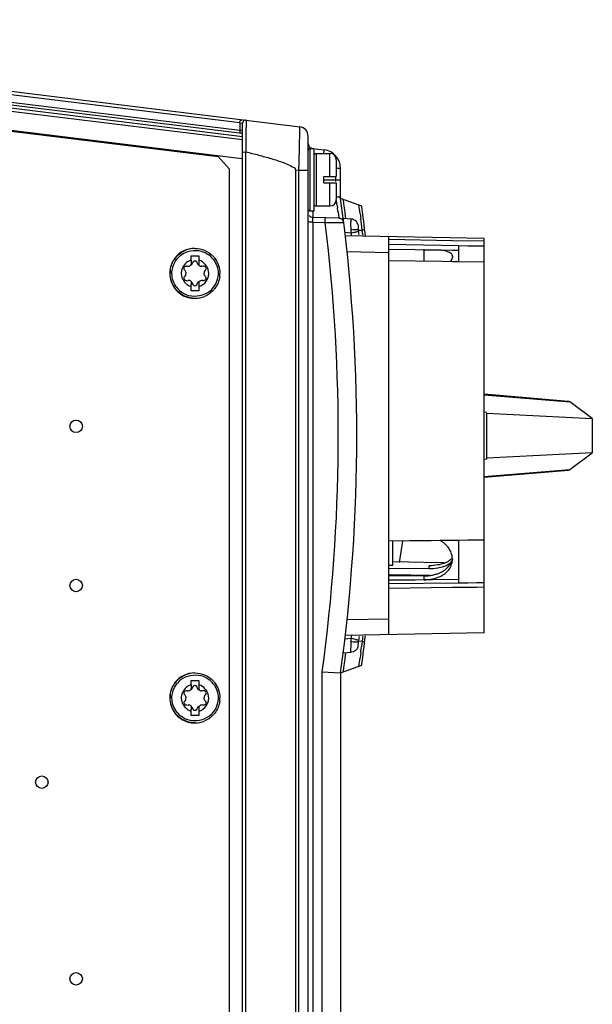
# Model space of a CAD drawing. Header units: inches. Extents: x 0 to 117, y 0 to 83.
# Tile 31 of 75: x 56.04 to 59.65, y 69.33 to 75.54. Entities that reach past the tile are written whole.
import ezdxf

# ---------------------------------------------------------------- set-up
doc = ezdxf.new("R2010")
doc.units = ezdxf.units.IN
doc.header["$LTSCALE"] = 6.431102
doc.header["$MEASUREMENT"] = 0
doc.layers.get('0').update_dxf_attribs({"linetype": 'CONTINUOUS'})

msp = doc.modelspace()

# ---------------------------------------------------------------- linework, layer by layer
at = {"color": 7, "linetype": 'CONTINUOUS'}
for p, q in [((52.3057, 75.5377), (57.807, 74.8622)), ((57.4282, 74.8872), (52.7904, 75.4567)), ((52.8029, 75.4084), (57.4282, 74.8405)), ((57.4433, 74.8205), (52.8433, 75.3853)), ((57.4455, 74.78), (52.8274, 75.3471)), ((52.9647, 75.3523), (57.4455, 74.8021)), ((52.6264, 75.2478), (57.2911, 74.675)), ((52.7418, 75.2388), (57.4406, 74.6619)), ((57.4282, 74.8872), (57.4282, 74.8405)), ((57.4282, 74.8872), (57.4452, 74.8844)), ((57.4452, 74.8844), (57.4455, 74.8844)), ((57.4455, 64.0942), (57.4455, 74.8844)), ((57.4675, 74.9039), (57.4674, 74.8651)), ((57.4455, 74.8377), (57.4282, 74.8405)), ((57.4673, 74.8487), (57.467, 74.8083)), ((57.4674, 74.8651), (57.4673, 74.8487)), ((57.4666, 74.7595), (57.4664, 74.7326)), ((57.4668, 74.7848), (57.4666, 74.7595)), ((57.467, 74.8083), (57.4668, 74.7848)), ((57.8588, 64.175), (57.8588, 74.8036)), ((57.4648, 74.7048), (57.4648, 64.2738)), ((57.4648, 74.7048), (57.4774, 74.7018)), ((57.4664, 74.7326), (57.4661, 74.7045)), ((57.803, 74.6715), (57.8037, 74.6985)), ((57.8707, 74.7255), (57.8707, 74.3331)), ((57.8707, 74.7255), (57.8982, 74.7255)), ((57.8982, 74.3318), (57.8982, 74.7255)), ((57.9033, 74.7238), (57.9602, 74.7168)), ((57.91, 74.694), (57.91, 74.3633)), ((57.91, 74.694), (57.9966, 74.694)), ((57.9966, 74.5484), (57.9966, 74.6927)), ((57.2911, 74.675), (57.3602, 74.5968)), ((57.8008, 74.5859), (57.8023, 74.6435)), ((57.8023, 74.6435), (57.803, 74.6715)), ((58.036, 74.6547), (58.036, 74.5484)), ((57.3602, 74.5968), (57.3602, 64.3818)), ((57.7801, 74.5885), (57.7801, 64.3901)), ((57.8008, 74.5859), (57.7801, 74.5885)), ((57.8008, 64.3927), (57.8008, 74.5859)), ((57.8588, 74.5859), (57.8008, 74.5859)), ((58.0639, 74.5996), (58.0333, 74.5996)), ((58.0639, 74.4106), (58.0639, 74.5996)), ((57.9573, 74.509), (57.9573, 74.5484)), ((57.9573, 74.5484), (58.0353, 74.5484)), ((57.9573, 74.5287), (58.0635, 74.5287)), ((57.9573, 74.509), (58.036, 74.509)), ((57.9966, 74.3633), (57.9966, 74.509)), ((58.0333, 74.5164), (58.0333, 74.5484)), ((58.036, 74.509), (58.036, 74.403)), ((58.1976, 74.3619), (58.0639, 74.4106)), ((58.0853, 74.3772), (58.0817, 74.4041)), ((57.8707, 74.3318), (57.8982, 74.3318)), ((57.8895, 74.3318), (57.8895, 74.293)), ((57.91, 74.3633), (57.9966, 74.3633)), ((58.0417, 74.3668), (58.044, 74.3508)), ((58.048, 74.3237), (58.0531, 74.2874)), ((58.0871, 74.3638), (58.0853, 74.3772)), ((58.0888, 74.3503), (58.0871, 74.3638)), ((58.0906, 74.3369), (58.0888, 74.3503)), ((58.0923, 74.3234), (58.0906, 74.3369)), ((58.0957, 74.2965), (58.0923, 74.3234)), ((57.8898, 74.2602), (57.8593, 74.2602)), ((57.8895, 74.2917), (58.0531, 74.2874)), ((57.8898, 74.2602), (57.9668, 74.2581)), ((57.8898, 74.2602), (57.8898, 64.7192)), ((57.9972, 74.2585), (58.0596, 74.2594)), ((58.053, 74.2853), (58.0641, 74.285)), ((58.0596, 74.2594), (58.0825, 74.2597)), ((58.1306, 74.2802), (58.0805, 74.2846)), ((58.0974, 74.2831), (58.0957, 74.2965)), ((58.1867, 74.316), (58.1911, 74.2811)), ((58.1284, 74.192), (58.0905, 74.1953)), ((58.1273, 74.2477), (58.1279, 74.2123)), ((58.1279, 74.2123), (58.1285, 74.1923)), ((58.1766, 74.2111), (58.1996, 74.2112)), ((58.1775, 74.2037), (58.1766, 74.2111)), ((58.1986, 74.2189), (58.1996, 74.2112)), ((58.9694, 74.1585), (58.0928, 74.1738)), ((58.1284, 74.192), (58.1326, 74.1731)), ((58.2031, 74.1847), (58.2039, 74.179)), ((58.3671, 71.66), (58.3671, 74.1691)), ((58.7687, 74.1441), (58.3671, 74.1508)), ((58.9694, 74.1407), (58.7687, 74.1441)), ((58.9694, 71.6705), (58.9694, 74.1585)), ((57.1456, 74.0956), (57.1437, 74.0956)), ((58.1035, 74.0752), (58.3671, 74.0706)), ((58.3671, 74.1215), (58.808, 74.1136)), ((58.3706, 74.0912), (58.5346, 74.0884)), ((58.5346, 74.0884), (58.5914, 74.0875)), ((58.5914, 74.0875), (58.644, 74.0866)), ((58.5915, 74.0162), (58.5915, 74.0913)), ((58.644, 74.0866), (58.6987, 74.0857)), ((58.6987, 74.0857), (58.7693, 74.0845)), ((58.7693, 74.0845), (58.808, 74.0839)), ((58.808, 74.1136), (58.808, 74.0127)), ((58.808, 74.1136), (58.8673, 74.1126)), ((58.8673, 74.1126), (58.9225, 74.1117)), ((58.9225, 74.1117), (58.9694, 74.1109)), ((57.1212, 74.0212), (57.1212, 74.0484)), ((57.1212, 74.0484), (57.1704, 74.0484)), ((57.1704, 74.0484), (57.1704, 74.0212)), ((57.1704, 74.0212), (57.1704, 74.0108)), ((58.3671, 74.02), (58.7017, 74.0144)), ((58.7017, 74.0144), (58.7687, 74.0133)), ((58.7687, 74.0476), (58.7687, 74.0368)), ((58.7687, 74.0133), (58.808, 74.0127)), ((58.808, 74.0127), (58.9694, 74.01)), ((57.121, 73.9891), (57.1211, 73.9964)), ((57.1597, 74.004), (57.1599, 74.004)), ((57.1702, 73.8872), (57.1705, 73.856)), ((57.1212, 73.8551), (57.1212, 73.8655)), ((57.1212, 73.8279), (57.1212, 73.8551)), ((57.1704, 73.8279), (57.1212, 73.8279)), ((57.1597, 73.8723), (57.1599, 73.8723)), ((57.1704, 73.8551), (57.1704, 73.8279)), ((57.1456, 73.7806), (57.1437, 73.7806)), ((59.5021, 73.131), (58.9694, 73.1765)), ((58.9694, 73.1716), (59.5105, 73.1275)), ((59.6513, 73.0228), (59.5105, 73.1275)), ((58.9694, 73.0644), (58.9852, 73.0635)), ((58.9852, 73.0558), (59.6513, 73.0228)), ((58.9852, 72.7655), (58.9852, 73.0558)), ((59.6513, 73.0228), (59.6513, 72.8062)), ((59.6513, 72.8062), (58.9852, 72.7732)), ((59.5105, 72.7015), (59.6513, 72.8062)), ((58.9852, 72.7655), (58.9694, 72.7646)), ((58.9694, 72.6574), (59.5105, 72.7015)), ((58.9694, 72.6525), (59.502, 72.698)), ((58.5009, 72.2509), (58.3671, 72.2493)), ((58.3937, 72.0973), (58.3937, 72.2496)), ((58.4553, 72.2503), (58.4337, 72.1141)), ((58.6348, 72.2524), (58.5009, 72.2509)), ((58.6928, 72.2531), (58.6348, 72.2524)), ((58.7687, 72.2539), (58.6928, 72.2531)), ((58.808, 72.2544), (58.7687, 72.2539)), ((58.8671, 72.2551), (58.808, 72.2544)), ((58.808, 72.2544), (58.808, 71.9867)), ((58.9222, 72.2557), (58.8671, 72.2551)), ((58.9694, 72.2562), (58.9222, 72.2557)), ((58.3671, 72.0976), (58.3937, 72.0973)), ((58.5892, 72.1152), (58.399, 72.1196)), ((58.7159, 72.1123), (58.5892, 72.1152)), ((58.623, 72.0742), (58.623, 72.0947)), ((58.7687, 72.1379), (58.7687, 72.1319)), ((58.623, 72.0742), (58.3671, 72.0772)), ((58.3876, 72.0354), (58.3671, 72.0357)), ((58.5915, 72.0304), (58.3671, 72.0308)), ((58.5075, 72.034), (58.3876, 72.0354)), ((58.6255, 72.0326), (58.5075, 72.034)), ((58.5915, 72.0058), (58.5915, 72.0304)), ((58.5915, 72.0058), (58.3671, 72.0038)), ((58.3671, 71.9816), (58.808, 71.9867)), ((58.5346, 72.0042), (58.3706, 72.0023)), ((58.5893, 72.0048), (58.5346, 72.0042)), ((58.644, 72.0055), (58.5893, 72.0048)), ((58.808, 72.0073), (58.644, 72.0055)), ((58.7687, 71.9584), (58.8671, 71.9596)), ((58.808, 71.9867), (58.8671, 71.9874)), ((58.8671, 71.9874), (58.9222, 71.9881)), ((58.8671, 71.9596), (58.9222, 71.9602)), ((58.9222, 71.9881), (58.9694, 71.9886)), ((58.9222, 71.9602), (58.9694, 71.9608)), ((58.3671, 71.9537), (58.7687, 71.9584)), ((58.3671, 71.7584), (58.1044, 71.7538)), ((58.9694, 71.6705), (58.0929, 71.6552)), ((58.1326, 71.6559), (58.1304, 71.6456)), ((58.2039, 71.65), (58.2024, 71.6388)), ((58.0903, 71.6337), (58.1284, 71.6371)), ((58.1284, 71.6371), (58.1279, 71.6173)), ((58.1304, 71.6456), (58.1284, 71.6371)), ((58.1766, 71.6179), (58.1751, 71.6098)), ((58.1766, 71.6179), (58.1775, 71.6253)), ((58.1996, 71.6178), (58.1766, 71.6179)), ((58.178, 71.6298), (58.1775, 71.6253)), ((58.1785, 71.6343), (58.178, 71.6298)), ((58.1791, 71.6389), (58.1785, 71.6343)), ((58.1801, 71.6483), (58.1791, 71.6389)), ((58.1996, 71.6178), (58.1954, 71.5829)), ((58.2002, 71.6229), (58.1996, 71.6179)), ((58.201, 71.6281), (58.2002, 71.6229)), ((58.2017, 71.6334), (58.201, 71.6281)), ((58.2024, 71.6388), (58.2017, 71.6334)), ((58.0805, 71.5444), (58.1306, 71.5488)), ((58.0923, 71.5056), (58.0957, 71.5325)), ((58.0957, 71.5325), (58.0974, 71.5459)), ((58.1911, 71.548), (58.1867, 71.513)), ((58.0639, 71.4184), (58.1976, 71.4671)), ((57.1456, 71.4184), (57.1437, 71.4184)), ((57.9479, 64.7192), (57.9479, 71.4265)), ((57.9479, 71.4265), (58.0639, 71.4184)), ((58.0639, 71.4184), (58.0639, 64.7222)), ((58.0817, 71.4249), (58.0853, 71.4518)), ((57.1212, 71.3712), (57.1704, 71.3712)), ((57.1212, 71.344), (57.1212, 71.3712)), ((57.1704, 71.3712), (57.1704, 71.344)), ((57.1704, 71.344), (57.1704, 71.3336)), ((57.121, 71.3119), (57.1211, 71.3192)), ((57.1597, 71.3268), (57.1599, 71.3268)), ((57.1212, 71.1779), (57.1212, 71.1883)), ((57.1212, 71.1507), (57.1212, 71.1779)), ((57.1597, 71.1951), (57.1599, 71.1951)), ((57.1702, 71.21), (57.1705, 71.1788)), ((57.1704, 71.1779), (57.1704, 71.1507)), ((57.1704, 71.1507), (57.1212, 71.1507)), ((57.1456, 71.1035), (57.1437, 71.1035))]:
    msp.add_line(p, q, dxfattribs=at)
for centre in [(56.3958, 72.9736), (56.3958, 71.9696), (56.1793, 70.7295), (56.3958, 69.4893)]:
    msp.add_circle(centre, 0.0394, dxfattribs=at)
for centre, radius, start, end in [((57.4651, 74.8844), 0.0197, 83, 180), ((57.7998, 74.8036), 0.0591, 0, 83), ((57.8903, 74.7572), 0.0315, 180, 253.47042), ((57.8707, 74.7137), 0.0118, 90, 180), ((57.91, 74.6822), 0.0118, 90, 150), ((57.9458, 74.5996), 0.1181, 0, 83), ((57.9966, 74.6547), 0.0394, 0, 90), ((57.9966, 74.4027), 0.0394, 270, 360), ((49.4021, 73.0841), 8.7343, 8.55926, 8.69537), ((49.4807, 73.0959), 8.6548, 8.44366, 8.55962), ((47.1423, 72.9145), 11.0236, 352.20007, 7.79993), ((57.8707, 74.3436), 0.0118, 210, 270), ((57.91, 74.3751), 0.0118, 210, 270), ((49.4827, 73.0965), 8.6528, 8.15362, 8.33494), ((47.1379, 72.906), 11.1384, 7.2722, 7.54392), ((47.1423, 72.9145), 11.1496, 6.47382, 7.45912), ((57.8903, 74.3231), 0.0315, 218.52265, 268.5), ((47.098, 72.9148), 10.9515, 352.18935, 7.04574), ((57.9268, 78.6775), 4.4196, 270.51798, 270.91208), ((58.0523, 74.2559), 0.0315, 7.00933, 88.5), ((47.1473, 72.9072), 11.1289, 6.76875, 7.09105), ((57.4375, 77.2302), 3.1158, 282.81137, 283.35115), ((47.2594, 72.928), 10.9923, 6.54391, 6.66439), ((50.7766, 73.1929), 7.4925, 7.60642, 7.81092), ((57.1434, 73.9384), 0.1571, 90.01721, 142.12926), ((57.1453, 73.939), 0.1565, 90.05271, 112.50188), ((57.1454, 73.9384), 0.1571, 134.9985, 149.7293), ((57.1461, 73.9379), 0.146, 127.60688, 142.36759), ((57.1452, 73.9381), 0.086, 123.08059, 228.98113), ((60.067, 73.9849), 2.946, 179.31111, 179.77571), ((60.6221, 73.9844), 3.4518, 179.56155, 179.92312), ((57.146, 73.9388), 0.086, 64.91903, 73.45609), ((57.1456, 73.9379), 0.146, 37.91154, 52.79217), ((57.1459, 73.9384), 0.1571, 37.48538, 45.0015), ((58.7516, 74.0476), 0.0171, 359.94941, 14.47443), ((57.1448, 73.9381), 0.1566, 172.43434, 179.97492), ((60.5729, 73.8919), 3.4518, 180.07688, 180.43845), ((57.1447, 73.9384), 0.0878, 335.58047, 351.44948), ((57.1465, 73.9382), 0.086, 351.42822, 359.96303), ((57.1465, 73.9382), 0.1566, 352.43434, 359.97492), ((57.1435, 73.9377), 0.157, 217.5943, 254.76369), ((57.1454, 73.9379), 0.1571, 217.48538, 225.0015), ((57.1461, 73.9384), 0.146, 217.91154, 232.79217), ((57.1465, 73.9391), 0.0878, 229.06812, 244.94007), ((57.1457, 73.9375), 0.086, 244.91903, 253.45609), ((57.146, 73.9375), 0.086, 286.54388, 295.07803), ((57.1456, 73.9384), 0.146, 307.60688, 322.36759), ((57.1459, 73.9379), 0.1571, 314.9985, 322.51462), ((57.1439, 73.9391), 0.1585, 254.76091, 262.29654), ((57.1437, 73.9378), 0.1571, 262.29329, 269.98129), ((57.146, 73.9372), 0.1565, 270.05271, 292.50227), ((58.6033, 72.0973), 0.1797, 52.74238, 60.1374), ((58.6086, 72.1044), 0.1708, 48.67663, 52.71234), ((58.6136, 72.11), 0.1633, 44.52433, 48.67933), ((58.6554, 72.1362), 0.1134, 14.14889, 16.40254), ((58.6598, 72.1372), 0.1089, 5.69074, 14.18739), ((58.6658, 72.1378), 0.1028, 0.02077, 5.6579), ((58.6443, 72.2769), 0.2003, 290.30706, 293.86575), ((58.6433, 72.3006), 0.2038, 290.28694, 292.29524), ((58.6464, 72.2931), 0.1956, 292.29834, 293.84297), ((58.6509, 72.2619), 0.1839, 293.86222, 297.64069), ((58.6513, 72.2822), 0.1837, 293.81956, 297.59219), ((58.6584, 72.2685), 0.1683, 297.59375, 301.59223), ((58.6709, 72.2287), 0.1451, 305.98361, 307.80777), ((58.6699, 72.1319), 0.0988, 354.18056, 0.00064), ((58.5916, 72.2996), 0.2692, 269.98335, 277.24722), ((58.5927, 72.2896), 0.2592, 277.26914, 278.5697), ((58.5948, 72.2769), 0.2463, 278.52721, 284.61255), ((58.6017, 72.2509), 0.2193, 284.59037, 291.22891), ((58.62, 72.1823), 0.1708, 298.56582, 302.4621), ((58.5893, 72.273), 0.2672, 270.47082, 278.91492), ((47.1423, 72.9145), 11.1496, 352.54088, 353.49826), ((57.4375, 68.5989), 3.1157, 76.64874, 77.18857), ((47.1465, 72.9219), 11.1297, 352.90897, 353.09019), ((47.1409, 72.9068), 11.0407, 352.42713, 352.70857), ((47.14, 72.9227), 11.1362, 352.45602, 352.72779), ((57.1434, 71.2612), 0.1571, 90.01721, 142.12926), ((57.1453, 71.2619), 0.1565, 90.05271, 112.50188), ((57.1454, 71.2612), 0.1571, 134.9985, 149.7293), ((57.1461, 71.2607), 0.146, 127.60688, 142.36759), ((60.067, 71.3077), 2.946, 179.31111, 179.77571), ((57.146, 71.2616), 0.086, 64.91903, 73.45609), ((57.1456, 71.2607), 0.146, 37.91154, 52.79217), ((57.1459, 71.2612), 0.1571, 37.48538, 45.0015), ((57.1448, 71.2609), 0.1566, 172.43434, 179.97492), ((57.1452, 71.2609), 0.086, 123.08059, 228.98113), ((60.6221, 71.3072), 3.4518, 179.56155, 179.92312), ((57.1447, 71.2613), 0.0878, 335.58047, 351.44948), ((57.1465, 71.261), 0.086, 351.42822, 359.96303), ((57.1465, 71.261), 0.1566, 352.43434, 359.97492), ((57.1435, 71.2606), 0.157, 217.5943, 254.76369), ((57.1454, 71.2607), 0.1571, 217.48538, 225.0015), ((57.1461, 71.2612), 0.146, 217.91154, 232.79217), ((57.1465, 71.262), 0.0878, 229.06812, 244.94007), ((57.1457, 71.2603), 0.086, 244.91903, 253.45609), ((60.5729, 71.2147), 3.4518, 180.07688, 180.43845), ((57.146, 71.2603), 0.086, 286.54388, 295.07803), ((57.1456, 71.2612), 0.146, 307.60688, 322.36759), ((57.1459, 71.2607), 0.1571, 314.9985, 322.51462), ((57.1439, 71.262), 0.1585, 254.76091, 262.29654), ((57.1437, 71.2606), 0.1571, 262.29329, 269.98129), ((57.146, 71.26), 0.1565, 270.05271, 292.50227)]:
    msp.add_arc(centre, radius, start, end, dxfattribs=at)
for points, knots in [([(57.4282, 74.8872), (57.4285, 74.892), (57.4292, 74.8983), (57.4358, 74.9062), (57.4397, 74.903), (57.4409, 74.9014)], [0, 0, 0, 0, 0.566763, 0.768089, 1, 1, 1, 1]), ([(57.4397, 74.821), (57.4365, 74.8214), (57.4288, 74.8243), (57.4294, 74.8334), (57.4313, 74.8367)], [0, 0, 0, 0, 0.460896, 1, 1, 1, 1]), ([(57.8037, 74.6985), (57.8042, 74.7208), (57.805, 74.7603), (57.8065, 74.8069), (57.8064, 74.8347), (57.8077, 74.8497), (57.8058, 74.8563), (57.8079, 74.8621), (57.807, 74.8622)], [0, 0, 0, 0, 0.408399, 0.727426, 0.844666, 0.930291, 0.98238, 1, 1, 1, 1]), ([(57.4455, 74.7018), (57.4455, 74.7024), (57.4499, 74.7063), (57.4562, 74.7044), (57.4602, 74.7023)], [0, 0, 0, 0, 0.103573, 1, 1, 1, 1]), ([(57.4774, 74.7018), (57.5039, 74.6952), (57.5571, 74.6817), (57.6353, 74.6597), (57.7024, 74.6383), (57.7482, 74.6174), (57.7801, 74.6019), (57.7801, 74.5885)], [0, 0, 0, 0, 0.250543, 0.501079, 0.751573, 0.87691, 1, 1, 1, 1]), ([(57.9582, 74.6941), (57.9585, 74.6967), (57.9593, 74.7041), (57.9604, 74.7115), (57.9603, 74.7163)], [0, 0, 0, 0, 0.357576, 1, 1, 1, 1]), ([(58.0592, 74.4172), (58.0606, 74.4163), (58.0628, 74.4144), (58.0639, 74.4115), (58.0639, 74.4102)], [0, 0, 0, 0, 0.554481, 1, 1, 1, 1]), ([(57.8898, 74.2602), (57.8897, 74.2637), (57.8896, 74.2741), (57.8889, 74.2844), (57.8894, 74.2912)], [0, 0, 0, 0, 0.346507, 1, 1, 1, 1]), ([(57.9668, 74.2581), (57.967, 74.2656), (57.9684, 74.2766), (57.9663, 74.2847), (57.9679, 74.2896), (57.9671, 74.2896)], [0, 0, 0, 0, 0.706712, 0.923298, 1, 1, 1, 1]), ([(58.1306, 74.2802), (58.1276, 74.2801), (58.1275, 74.2636), (58.1272, 74.2557), (58.1273, 74.2477)], [0, 0, 0, 0, 0.275331, 1, 1, 1, 1]), ([(58.1724, 74.2461), (58.1708, 74.2596), (58.1539, 74.276), (58.1357, 74.2797), (58.1306, 74.2802)], [0, 0, 0, 0, 0.725725, 1, 1, 1, 1]), ([(58.1279, 74.2123), (58.1383, 74.2139), (58.1537, 74.2146), (58.1722, 74.215), (58.1766, 74.2111)], [0, 0, 0, 0, 0.643467, 1, 1, 1, 1]), ([(58.157, 74.1986), (58.1594, 74.1992), (58.1662, 74.2008), (58.1731, 74.2024), (58.1775, 74.2037)], [0, 0, 0, 0, 0.349819, 1, 1, 1, 1]), ([(58.1996, 74.2112), (58.2033, 74.2115), (58.2074, 74.212), (58.2145, 74.2158), (58.2119, 74.2181), (58.2109, 74.2186)], [0, 0, 0, 0, 0.619008, 0.811187, 1, 1, 1, 1]), ([(58.7666, 74.0558), (58.7655, 74.0578), (58.7581, 74.0672), (58.7465, 74.0719), (58.7375, 74.0749)], [0, 0, 0, 0, 0.193405, 1, 1, 1, 1]), ([(57.1332, 74.0103), (57.1324, 74.0094), (57.1309, 74.0074), (57.13, 74.0051), (57.1297, 74.004)], [0, 0, 0, 0, 0.510566, 1, 1, 1, 1]), ([(57.1599, 74.004), (57.1596, 74.0051), (57.1587, 74.0074), (57.1573, 74.0094), (57.1564, 74.0103)], [0, 0, 0, 0, 0.489434, 1, 1, 1, 1]), ([(58.7681, 74.0519), (58.7679, 74.0526), (58.7675, 74.0539), (58.7669, 74.0552), (58.7666, 74.0558)], [0, 0, 0, 0, 0.493895, 1, 1, 1, 1]), ([(58.7682, 74.0323), (58.7683, 74.0331), (58.7686, 74.0345), (58.7687, 74.036), (58.7687, 74.0368)], [0, 0, 0, 0, 0.5066, 1, 1, 1, 1]), ([(57.0889, 73.9457), (57.0884, 73.9478), (57.087, 73.952), (57.0829, 73.9541), (57.0808, 73.9544)], [0, 0, 0, 0, 0.498843, 1, 1, 1, 1]), ([(57.0918, 73.9846), (57.0926, 73.9847), (57.0941, 73.9846), (57.0955, 73.9844), (57.0962, 73.9841)], [0, 0, 0, 0, 0.510041, 1, 1, 1, 1]), ([(57.0962, 73.9841), (57.0974, 73.9838), (57.0999, 73.9831), (57.1025, 73.9827), (57.1038, 73.9825)], [0, 0, 0, 0, 0.487828, 1, 1, 1, 1]), ([(57.1872, 73.9834), (57.188, 73.9837), (57.1895, 73.9846), (57.1907, 73.986), (57.1912, 73.9868)], [0, 0, 0, 0, 0.46576, 1, 1, 1, 1]), ([(57.1952, 73.9841), (57.1959, 73.9843), (57.1973, 73.9846), (57.1988, 73.9847), (57.1996, 73.9848)], [0, 0, 0, 0, 0.472269, 1, 1, 1, 1]), ([(57.1996, 73.9848), (57.2032, 73.9848), (57.2118, 73.985), (57.2122, 73.9755), (57.2104, 73.9731)], [0, 0, 0, 0, 0.546996, 1, 1, 1, 1]), ([(57.0804, 73.895), (57.0796, 73.8959), (57.0784, 73.899), (57.0801, 73.9018), (57.0811, 73.9031)], [0, 0, 0, 0, 0.417607, 1, 1, 1, 1]), ([(57.0811, 73.9183), (57.0823, 73.9194), (57.0846, 73.9217), (57.0866, 73.9244), (57.0873, 73.9259)], [0, 0, 0, 0, 0.496131, 1, 1, 1, 1]), ([(57.0873, 73.9259), (57.088, 73.9274), (57.0891, 73.9309), (57.0878, 73.9345), (57.0868, 73.9361)], [0, 0, 0, 0, 0.469211, 1, 1, 1, 1]), ([(57.0895, 73.9381), (57.0895, 73.9394), (57.0895, 73.9419), (57.0892, 73.9445), (57.0889, 73.9457)], [0, 0, 0, 0, 0.495014, 1, 1, 1, 1]), ([(57.0962, 73.8921), (57.0955, 73.8919), (57.0941, 73.8916), (57.0926, 73.8915), (57.0918, 73.8915)], [0, 0, 0, 0, 0.472192, 1, 1, 1, 1]), ([(57.1041, 73.8929), (57.1034, 73.8926), (57.1019, 73.8916), (57.1007, 73.8902), (57.1002, 73.8895)], [0, 0, 0, 0, 0.46538, 1, 1, 1, 1]), ([(57.1952, 73.8921), (57.194, 73.8925), (57.1914, 73.8931), (57.1888, 73.8936), (57.1875, 73.8937)], [0, 0, 0, 0, 0.488061, 1, 1, 1, 1]), ([(57.1996, 73.8916), (57.1989, 73.8916), (57.1974, 73.8916), (57.1959, 73.8919), (57.1952, 73.8921)], [0, 0, 0, 0, 0.509905, 1, 1, 1, 1]), ([(57.2103, 73.9183), (57.2145, 73.9143), (57.2182, 73.8996), (57.2054, 73.8919), (57.1996, 73.8916)], [0, 0, 0, 0, 0.498254, 1, 1, 1, 1]), ([(57.2028, 73.9456), (57.2028, 73.9447), (57.2031, 73.9428), (57.2039, 73.9411), (57.2045, 73.9402)], [0, 0, 0, 0, 0.465855, 1, 1, 1, 1]), ([(57.1267, 73.8796), (57.1274, 73.8785), (57.1286, 73.8761), (57.1294, 73.8735), (57.1297, 73.8723)], [0, 0, 0, 0, 0.503337, 1, 1, 1, 1]), ([(57.1297, 73.8723), (57.13, 73.8711), (57.1309, 73.8688), (57.1324, 73.8669), (57.1332, 73.8659)], [0, 0, 0, 0, 0.489434, 1, 1, 1, 1]), ([(57.1564, 73.8659), (57.1573, 73.8669), (57.1587, 73.8688), (57.1596, 73.8711), (57.1599, 73.8723)], [0, 0, 0, 0, 0.510566, 1, 1, 1, 1]), ([(59.5105, 73.1275), (59.5092, 73.1285), (59.5065, 73.1301), (59.5035, 73.1309), (59.5021, 73.131)], [0, 0, 0, 0, 0.527802, 1, 1, 1, 1]), ([(59.502, 72.698), (59.5035, 72.6981), (59.5065, 72.6989), (59.5092, 72.7005), (59.5105, 72.7015)], [0, 0, 0, 0, 0.472162, 1, 1, 1, 1]), ([(58.7117, 72.0382), (58.7195, 72.0432), (58.747, 72.0637), (58.7656, 72.0971), (58.7682, 72.1219)], [0, 0, 0, 0, 0.271869, 1, 1, 1, 1]), ([(58.7134, 72.0627), (58.7198, 72.0668), (58.7424, 72.0836), (58.7595, 72.1086), (58.7651, 72.1284)], [0, 0, 0, 0, 0.268402, 1, 1, 1, 1]), ([(58.1279, 71.6167), (58.1274, 71.6019), (58.129, 71.5806), (58.1252, 71.5562), (58.1292, 71.5498)], [0, 0, 0, 0, 0.665297, 1, 1, 1, 1]), ([(58.1279, 71.6167), (58.1383, 71.6152), (58.1537, 71.6144), (58.1722, 71.614), (58.1766, 71.6179)], [0, 0, 0, 0, 0.643466, 1, 1, 1, 1]), ([(58.157, 71.6304), (58.1594, 71.6298), (58.1662, 71.6282), (58.1731, 71.6266), (58.1775, 71.6253)], [0, 0, 0, 0, 0.34982, 1, 1, 1, 1]), ([(58.1996, 71.6179), (58.2033, 71.6175), (58.2074, 71.617), (58.2145, 71.6132), (58.2119, 71.6109), (58.2109, 71.6104)], [0, 0, 0, 0, 0.619008, 0.811184, 1, 1, 1, 1]), ([(58.1292, 71.5498), (58.1294, 71.5495), (58.1297, 71.5491), (58.1303, 71.5488), (58.1306, 71.5488)], [0, 0, 0, 0, 0.558377, 1, 1, 1, 1]), ([(57.0889, 71.2686), (57.0884, 71.2706), (57.087, 71.2748), (57.0829, 71.2769), (57.0808, 71.2772)], [0, 0, 0, 0, 0.498843, 1, 1, 1, 1]), ([(57.0918, 71.3075), (57.0926, 71.3075), (57.0941, 71.3075), (57.0955, 71.3072), (57.0962, 71.307)], [0, 0, 0, 0, 0.510041, 1, 1, 1, 1]), ([(57.0962, 71.307), (57.0974, 71.3066), (57.0999, 71.3059), (57.1025, 71.3055), (57.1038, 71.3054)], [0, 0, 0, 0, 0.487828, 1, 1, 1, 1]), ([(57.1332, 71.3331), (57.1324, 71.3322), (57.1309, 71.3303), (57.13, 71.328), (57.1297, 71.3268)], [0, 0, 0, 0, 0.510566, 1, 1, 1, 1]), ([(57.1599, 71.3268), (57.1596, 71.328), (57.1587, 71.3303), (57.1573, 71.3322), (57.1564, 71.3331)], [0, 0, 0, 0, 0.489434, 1, 1, 1, 1]), ([(57.1872, 71.3062), (57.188, 71.3065), (57.1895, 71.3075), (57.1907, 71.3088), (57.1912, 71.3096)], [0, 0, 0, 0, 0.46576, 1, 1, 1, 1]), ([(57.1952, 71.307), (57.1959, 71.3072), (57.1973, 71.3075), (57.1988, 71.3076), (57.1996, 71.3076)], [0, 0, 0, 0, 0.472269, 1, 1, 1, 1]), ([(57.1996, 71.3076), (57.2032, 71.3077), (57.2118, 71.3078), (57.2122, 71.2983), (57.2104, 71.2959)], [0, 0, 0, 0, 0.546996, 1, 1, 1, 1]), ([(57.0804, 71.2178), (57.0796, 71.2187), (57.0784, 71.2218), (57.0801, 71.2246), (57.0811, 71.226)], [0, 0, 0, 0, 0.417607, 1, 1, 1, 1]), ([(57.0811, 71.2411), (57.0823, 71.2422), (57.0846, 71.2446), (57.0866, 71.2473), (57.0873, 71.2488)], [0, 0, 0, 0, 0.496131, 1, 1, 1, 1]), ([(57.0873, 71.2488), (57.088, 71.2502), (57.0891, 71.2538), (57.0878, 71.2573), (57.0868, 71.2589)], [0, 0, 0, 0, 0.469211, 1, 1, 1, 1]), ([(57.0895, 71.261), (57.0895, 71.2622), (57.0895, 71.2648), (57.0892, 71.2673), (57.0889, 71.2686)], [0, 0, 0, 0, 0.495014, 1, 1, 1, 1]), ([(57.0962, 71.2149), (57.0955, 71.2147), (57.0941, 71.2145), (57.0926, 71.2143), (57.0918, 71.2143)], [0, 0, 0, 0, 0.472192, 1, 1, 1, 1]), ([(57.1041, 71.2157), (57.1034, 71.2154), (57.1019, 71.2144), (57.1007, 71.2131), (57.1002, 71.2123)], [0, 0, 0, 0, 0.46538, 1, 1, 1, 1]), ([(57.1952, 71.2149), (57.194, 71.2153), (57.1914, 71.216), (57.1888, 71.2164), (57.1875, 71.2165)], [0, 0, 0, 0, 0.488061, 1, 1, 1, 1]), ([(57.1996, 71.2145), (57.1989, 71.2144), (57.1974, 71.2145), (57.1959, 71.2147), (57.1952, 71.2149)], [0, 0, 0, 0, 0.509905, 1, 1, 1, 1]), ([(57.2103, 71.2411), (57.2145, 71.2371), (57.2182, 71.2224), (57.2054, 71.2147), (57.1996, 71.2145)], [0, 0, 0, 0, 0.498254, 1, 1, 1, 1]), ([(57.2028, 71.2685), (57.2028, 71.2676), (57.2031, 71.2656), (57.2039, 71.2639), (57.2045, 71.263)], [0, 0, 0, 0, 0.465855, 1, 1, 1, 1]), ([(57.1267, 71.2025), (57.1274, 71.2013), (57.1286, 71.1989), (57.1294, 71.1964), (57.1297, 71.1951)], [0, 0, 0, 0, 0.503337, 1, 1, 1, 1]), ([(57.1297, 71.1951), (57.13, 71.1939), (57.1309, 71.1917), (57.1324, 71.1897), (57.1332, 71.1888)], [0, 0, 0, 0, 0.489434, 1, 1, 1, 1]), ([(57.1564, 71.1888), (57.1573, 71.1897), (57.1587, 71.1917), (57.1596, 71.1939), (57.1599, 71.1951)], [0, 0, 0, 0, 0.510566, 1, 1, 1, 1])]:
    msp.add_open_spline(points, degree=3, knots=knots, dxfattribs=at)
for points in [[(58.0333, 74.4223), (58.0421, 74.4227), (58.0519, 74.4221), (58.0592, 74.4172)], [(58.1724, 74.2461), (58.1757, 74.2348), (58.1737, 74.2225), (58.1766, 74.2111)], [(57.0343, 74.0495), (57.0488, 74.064), (57.0665, 74.0758), (57.0854, 74.0836)], [(57.057, 74.0535), (57.091, 74.0797), (57.1416, 74.0899), (57.183, 74.079)], [(57.1456, 74.0956), (57.1661, 74.0956), (57.187, 74.0915), (57.2059, 74.0836)], [(57.183, 74.079), (57.2013, 74.0741), (57.2189, 74.0655), (57.2339, 74.0541)], [(57.2059, 74.0836), (57.2248, 74.0758), (57.2425, 74.064), (57.257, 74.0495)], [(58.721, 74.0796), (58.7082, 74.0825), (58.6953, 74.0844), (58.6823, 74.086)], [(58.7375, 74.0749), (58.7321, 74.0768), (58.7265, 74.0783), (58.721, 74.0796)], [(57.0077, 74.0175), (56.9939, 73.9938), (56.9863, 73.9655), (56.9863, 73.9381)], [(56.9895, 73.9587), (56.9931, 73.9856), (57.0042, 74.0124), (57.0207, 74.034)], [(57.0054, 73.9765), (57.0103, 73.9946), (57.019, 74.0121), (57.0305, 74.027)], [(57.1212, 74.0212), (57.1132, 74.0188), (57.1055, 74.0152), (57.0985, 74.0107)], [(57.1448, 74.0159), (57.1405, 74.0159), (57.1361, 74.0135), (57.1332, 74.0103)], [(57.1561, 74.0102), (57.1533, 74.0134), (57.1489, 74.0158), (57.1447, 74.0159)], [(57.1564, 74.0103), (57.1536, 74.0135), (57.1491, 74.0159), (57.1448, 74.0159)], [(57.2324, 73.9381), (57.2324, 73.9692), (57.2105, 74.0035), (57.1824, 74.0166)], [(57.2608, 74.0276), (57.2801, 74.0027), (57.2915, 73.9696), (57.2915, 73.9381)], [(57.2706, 74.034), (57.2911, 74.0072), (57.3031, 73.9719), (57.3031, 73.9381)], [(58.7559, 74.0135), (58.7614, 74.0186), (58.7665, 74.025), (58.7682, 74.0323)], [(57.0002, 73.9381), (57.0002, 73.951), (57.002, 73.9641), (57.0054, 73.9765)], [(57.0811, 73.958), (57.0765, 73.9624), (57.0752, 73.9715), (57.0785, 73.977)], [(57.0785, 73.977), (57.081, 73.9815), (57.0867, 73.9844), (57.0918, 73.9846)], [(57.1038, 73.9825), (57.1087, 73.9821), (57.1151, 73.9853), (57.1165, 73.99)], [(57.1297, 74.004), (57.1283, 73.9983), (57.1248, 73.9928), (57.1202, 73.9891)], [(57.1694, 73.9891), (57.1648, 73.9928), (57.1613, 73.9983), (57.1599, 74.004)], [(57.1702, 73.9891), (57.1749, 73.9853), (57.1817, 73.981), (57.1872, 73.9834)], [(57.2103, 73.958), (57.2068, 73.9547), (57.2028, 73.9504), (57.2028, 73.9456)], [(57.2152, 73.9692), (57.2152, 73.9651), (57.2133, 73.9608), (57.2103, 73.958)], [(56.9863, 73.9381), (56.9863, 73.9043), (56.9983, 73.8688), (57.019, 73.842)], [(57.0207, 73.8423), (57.0002, 73.869), (56.9882, 73.9044), (56.9882, 73.9381)], [(57.0309, 73.8487), (57.0115, 73.8736), (57.0002, 73.9066), (57.0002, 73.9381)], [(57.0763, 73.907), (57.0763, 73.9111), (57.0782, 73.9155), (57.0811, 73.9183)], [(57.0918, 73.8915), (57.0879, 73.8914), (57.0831, 73.892), (57.0804, 73.895)], [(57.121, 73.8872), (57.1164, 73.8909), (57.1096, 73.8952), (57.1041, 73.8929)], [(57.1599, 73.8723), (57.1613, 73.878), (57.1648, 73.8835), (57.1694, 73.8872)], [(57.1875, 73.8937), (57.1826, 73.8942), (57.1762, 73.891), (57.1748, 73.8863)], [(57.1824, 73.8596), (57.2005, 73.8681), (57.2163, 73.884), (57.2246, 73.9021)], [(57.2017, 73.9381), (57.2017, 73.932), (57.2045, 73.9226), (57.2106, 73.9219)], [(57.2863, 73.8997), (57.2814, 73.8816), (57.2727, 73.8641), (57.2612, 73.8492)], [(57.3017, 73.9176), (57.2982, 73.8906), (57.2871, 73.8638), (57.2706, 73.8423)], [(57.2915, 73.9381), (57.2915, 73.9252), (57.2897, 73.9122), (57.2863, 73.8997)], [(57.0854, 73.7926), (57.0665, 73.8005), (57.0488, 73.8123), (57.0343, 73.8268)], [(57.1086, 73.7973), (57.0904, 73.8021), (57.0728, 73.8107), (57.0578, 73.8221)], [(57.2347, 73.8227), (57.2007, 73.7966), (57.1501, 73.7864), (57.1086, 73.7973)], [(57.1332, 73.8659), (57.1361, 73.8628), (57.1405, 73.8604), (57.1448, 73.8604)], [(57.1447, 73.8604), (57.1491, 73.8603), (57.1537, 73.863), (57.1566, 73.8664)], [(57.1448, 73.8604), (57.1491, 73.8604), (57.1536, 73.8628), (57.1564, 73.8659)], [(57.257, 73.8268), (57.2425, 73.8123), (57.2248, 73.8005), (57.2059, 73.7926)], [(57.1456, 73.7806), (57.1252, 73.7806), (57.1043, 73.7848), (57.0854, 73.7926)], [(58.7511, 72.1976), (58.7452, 72.2073), (58.738, 72.2164), (58.73, 72.2245)], [(58.7642, 72.1682), (58.7612, 72.1785), (58.7567, 72.1884), (58.7511, 72.1976)], [(58.6766, 72.0993), (58.659, 72.0959), (58.6409, 72.0945), (58.623, 72.0947)], [(58.7138, 72.0891), (58.7017, 72.0846), (58.6891, 72.0812), (58.6764, 72.0788)], [(58.7139, 72.1095), (58.7018, 72.105), (58.6893, 72.1016), (58.6766, 72.0993)], [(58.7561, 72.1113), (58.7498, 72.1067), (58.7431, 72.1027), (58.7362, 72.099)], [(58.7651, 72.1386), (58.7593, 72.1337), (58.7531, 72.1292), (58.7466, 72.1252)], [(58.6764, 72.0788), (58.6589, 72.0755), (58.6409, 72.074), (58.623, 72.0742)], [(58.6307, 72.009), (58.6474, 72.0117), (58.664, 72.0159), (58.6798, 72.0221)], [(58.6798, 72.0221), (58.6873, 72.0251), (58.6946, 72.0284), (58.7017, 72.0323)], [(58.6811, 72.0464), (58.6924, 72.0508), (58.7033, 72.0562), (58.7134, 72.0627)], [(58.1751, 71.6098), (58.1734, 71.6009), (58.1735, 71.5918), (58.1724, 71.5829)], [(58.1724, 71.5829), (58.1703, 71.565), (58.1485, 71.5506), (58.1306, 71.5488)], [(57.0343, 71.3723), (57.0488, 71.3868), (57.0665, 71.3986), (57.0854, 71.4065)], [(57.057, 71.3764), (57.091, 71.4025), (57.1416, 71.4127), (57.183, 71.4018)], [(57.1456, 71.4184), (57.1661, 71.4184), (57.187, 71.4143), (57.2059, 71.4065)], [(57.183, 71.4018), (57.2013, 71.397), (57.2189, 71.3884), (57.2339, 71.377)], [(57.2059, 71.4065), (57.2248, 71.3986), (57.2425, 71.3868), (57.257, 71.3723)], [(57.0077, 71.3403), (56.9939, 71.3166), (56.9863, 71.2884), (56.9863, 71.261)], [(56.9895, 71.2815), (56.9931, 71.3084), (57.0042, 71.3353), (57.0207, 71.3568)], [(57.0054, 71.2993), (57.0103, 71.3175), (57.019, 71.335), (57.0305, 71.3498)], [(57.1212, 71.344), (57.1132, 71.3416), (57.1055, 71.338), (57.0985, 71.3335)], [(57.1448, 71.3387), (57.1405, 71.3387), (57.1361, 71.3363), (57.1332, 71.3331)], [(57.1561, 71.3331), (57.1533, 71.3362), (57.1489, 71.3386), (57.1447, 71.3387)], [(57.1564, 71.3331), (57.1536, 71.3363), (57.1491, 71.3387), (57.1448, 71.3387)], [(57.2324, 71.261), (57.2324, 71.292), (57.2105, 71.3263), (57.1824, 71.3395)], [(57.2608, 71.3504), (57.2801, 71.3255), (57.2915, 71.2925), (57.2915, 71.261)], [(57.2706, 71.3568), (57.2911, 71.3301), (57.3031, 71.2947), (57.3031, 71.261)], [(57.0002, 71.261), (57.0002, 71.2739), (57.002, 71.2869), (57.0054, 71.2993)], [(57.0811, 71.2808), (57.0765, 71.2853), (57.0752, 71.2943), (57.0785, 71.2999)], [(57.0785, 71.2999), (57.081, 71.3043), (57.0867, 71.3072), (57.0918, 71.3075)], [(57.1038, 71.3054), (57.1087, 71.3049), (57.1151, 71.3081), (57.1165, 71.3128)], [(57.1297, 71.3268), (57.1283, 71.3211), (57.1248, 71.3156), (57.1202, 71.3119)], [(57.1694, 71.3119), (57.1648, 71.3156), (57.1613, 71.3211), (57.1599, 71.3268)], [(57.1702, 71.3119), (57.1749, 71.3082), (57.1817, 71.3039), (57.1872, 71.3062)], [(57.2103, 71.2808), (57.2068, 71.2775), (57.2028, 71.2733), (57.2028, 71.2685)], [(57.2152, 71.2921), (57.2152, 71.288), (57.2133, 71.2836), (57.2103, 71.2808)], [(56.9863, 71.261), (56.9863, 71.2271), (56.9983, 71.1917), (57.019, 71.1649)], [(57.0207, 71.1651), (57.0002, 71.1919), (56.9882, 71.2272), (56.9882, 71.261)], [(57.0309, 71.1715), (57.0115, 71.1964), (57.0002, 71.2294), (57.0002, 71.261)], [(57.0763, 71.2299), (57.0763, 71.2339), (57.0782, 71.2383), (57.0811, 71.2411)], [(57.0918, 71.2143), (57.0879, 71.2142), (57.0831, 71.2149), (57.0804, 71.2178)], [(57.121, 71.21), (57.1164, 71.2137), (57.1096, 71.2181), (57.1041, 71.2157)], [(57.1875, 71.2165), (57.1826, 71.217), (57.1762, 71.2138), (57.1748, 71.2091)], [(57.1824, 71.1825), (57.2005, 71.1909), (57.2163, 71.2068), (57.2246, 71.225)], [(57.2017, 71.261), (57.2017, 71.2548), (57.2045, 71.2454), (57.2106, 71.2447)], [(57.2863, 71.2226), (57.2814, 71.2044), (57.2727, 71.187), (57.2612, 71.1721)], [(57.3017, 71.2404), (57.2982, 71.2135), (57.2871, 71.1867), (57.2706, 71.1651)], [(57.2915, 71.261), (57.2915, 71.2481), (57.2897, 71.235), (57.2863, 71.2226)], [(57.1332, 71.1888), (57.1361, 71.1856), (57.1405, 71.1832), (57.1448, 71.1832)], [(57.1447, 71.1832), (57.1491, 71.1831), (57.1537, 71.1858), (57.1566, 71.1892)], [(57.1448, 71.1832), (57.1491, 71.1832), (57.1536, 71.1856), (57.1564, 71.1888)], [(57.1599, 71.1951), (57.1613, 71.2008), (57.1648, 71.2063), (57.1694, 71.21)], [(57.0854, 71.1155), (57.0665, 71.1233), (57.0488, 71.1351), (57.0343, 71.1496)], [(57.1086, 71.1201), (57.0904, 71.1249), (57.0728, 71.1335), (57.0578, 71.1449)], [(57.1456, 71.1035), (57.1252, 71.1035), (57.1043, 71.1076), (57.0854, 71.1155)], [(57.2347, 71.1456), (57.2007, 71.1194), (57.1501, 71.1092), (57.1086, 71.1201)], [(57.257, 71.1496), (57.2425, 71.1351), (57.2248, 71.1233), (57.2059, 71.1155)]]:
    msp.add_open_spline(points, degree=3, dxfattribs=at)

doc.saveas('drawing.dxf')
